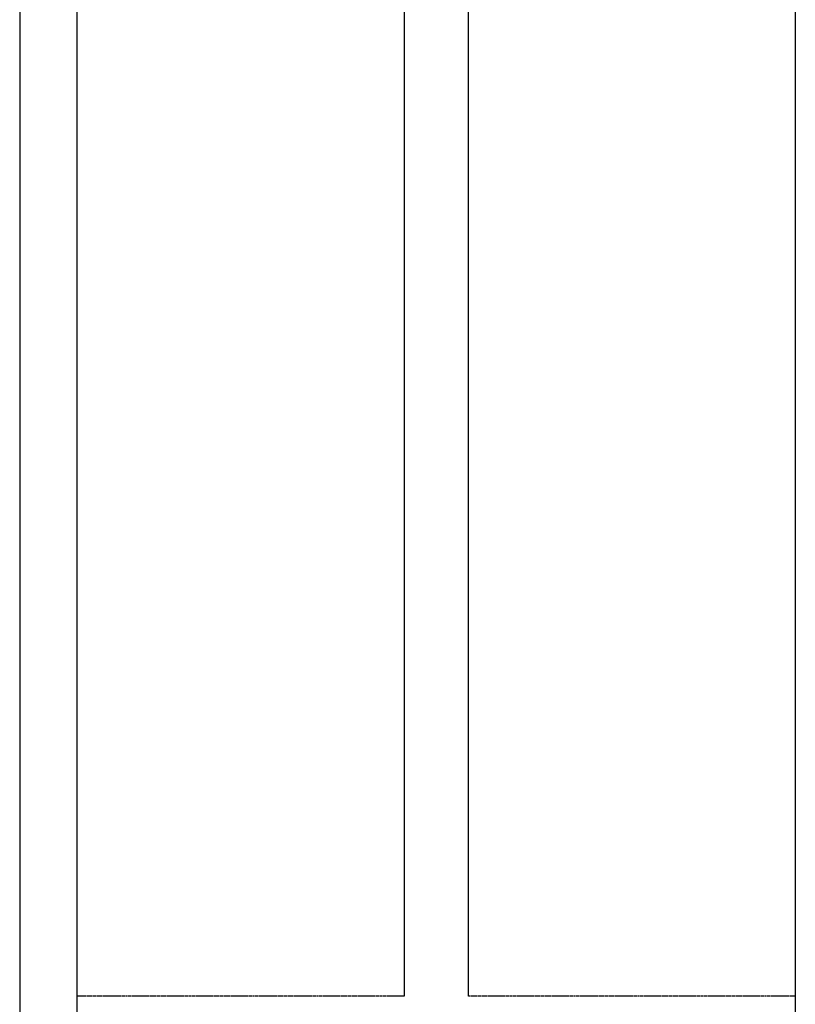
# Model space of a CAD drawing. Header units: inches. Extents: x -4968858 to -265257, y -220693 to 1871410.
# Tile 219 of 225: x -1885762 to -1885274, y 1194171 to 1194789. Entities that reach past the tile are written whole.
import ezdxf

# ---------------------------------------------------------------- set-up
doc = ezdxf.new("R2010")
doc.units = ezdxf.units.IN
doc.header["$MEASUREMENT"] = 0
doc.linetypes.add('CENTER', pattern=[2, 1.25, -0.25, 0.25, -0.25])
doc.linetypes.add('CONTINOUS', pattern=[0])
doc.layers.add('GRID', color=8, linetype='Continuous')

# ---------------------------------------------------------------- blocks, each defined once
blk = doc.blocks.new('UTCOMBINE')
at = {"color": 6, "linetype": 'CENTER'}
for p, q in [((-716303.68, 45382.89, 0), (-716303.68, 46911.52, 0)), ((-716790.97, 46783.94, 0), (-716585.35, 46783.94, 0)), ((-716545.3, 46783.94, 0), (-716339.68, 46783.94, 0))]:
    blk.add_line(p, q, dxfattribs=at)
at = {"color": 6}
for p, q in [((-716790.97, 45726.59, 0), (-716790.97, 46828.94, 0)), ((-716790.97, 45726.59, 0), (-716790.97, 46828.94, 0)), ((-716790.97, 45726.59, 0), (-716790.97, 46828.94, 0)), ((-716790.97, 45726.59, 0), (-716790.97, 46828.94, 0)), ((-716339.68, 45726.59, 0), (-716339.68, 46828.94, 0)), ((-716303.68, 45220.29, 0), (-716303.68, 46829.58, 0)), ((-716585.35, 45383.96, 0), (-716585.35, 46783.94, 0)), ((-716545.3, 45383.96, 0), (-716545.3, 46783.94, 0)), ((-716545.3, 45383.96, 0), (-716545.3, 46783.94, 0))]:
    blk.add_line(p, q, dxfattribs=at)
blk = doc.blocks.new('TFMR YARD')
at = {"layer": 'GRID', "color": 1, "rotation": 180}
blk.add_blockref('UTCOMBINE', (-795623.35, 296115.83, 0), dxfattribs=at)

msp = doc.modelspace()

# ---------------------------------------------------------------- block references
at = {"color": 1, "linetype": 'CONTINOUS', "lineweight": 15}
msp.add_blockref('TFMR YARD', (-1806442.03, 944843.99), dxfattribs=at)

doc.saveas('drawing.dxf')
